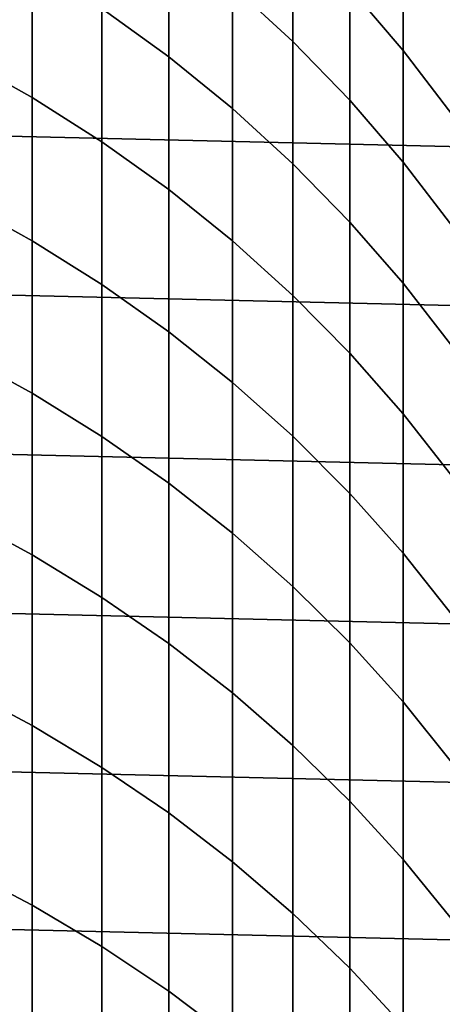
# Model space of a CAD drawing. Header units: metres. Extents: x -28 to 70, y -212 to 27.
# Tile 107 of 220: x 6.36 to 9.79, y -5.25 to 2.73. Entities that reach past the tile are written whole.
import ezdxf

# ---------------------------------------------------------------- set-up
doc = ezdxf.new("R2010")
doc.units = ezdxf.units.M
doc.layers.add('solid_10_261_012_XXX', color=7, linetype='CONTINUOUS')

msp = doc.modelspace()

# ---------------------------------------------------------------- linework, layer by layer
at = {"layer": 'solid_10_261_012_XXX'}
for points in [[(-27.017729, 5.127612, -5), (27.228367, 3.855639, -5), (27.379168, 2.575108, -5), (-27.228367, 3.855639, -5)], [(8.086323, 3.923098, 309.50415), (8.086323, 3.004673, 312.33078), (8.575907, 2.553569, 312.177338), (8.575907, 3.467972, 309.363098)], [(-27.228367, 3.855639, -5), (27.379168, 2.575108, -5), (27.469772, 1.288988, -5), (-27.379168, 2.575108, -5)], [(7.029555, 3.82382, 312.609344), (7.029555, 2.820614, 315.432098), (7.57031, 2.429164, 315.286926), (7.57031, 3.428551, 312.474915)], [(9.037462, 3.820164, 306.389038), (9.037462, 2.986865, 309.21402), (9.469481, 2.481351, 309.057373), (9.469481, 3.310559, 306.246246)], [(5.880963, 3.51349, 315.689056), (5.880963, 2.426278, 318.502197), (6.465825, 2.098715, 318.370422), (6.465825, 3.18245, 315.566284)], [(8.575907, 3.467972, 309.363098), (8.575907, 2.553569, 312.177338), (9.037462, 2.076714, 312.015167), (9.037462, 2.986865, 309.21402)], [(7.57031, 3.428551, 312.474915), (7.57031, 2.429164, 315.286926), (8.086323, 2.009381, 315.131256), (8.086323, 3.004673, 312.33078)], [(9.469481, 3.310559, 306.246246), (9.469481, 2.481351, 309.057373), (9.870549, 1.953081, 308.893677), (9.870549, 2.778015, 306.097046)], [(6.465825, 3.18245, 315.566284), (6.465825, 2.098715, 318.370422), (7.029555, 1.740679, 318.22641), (7.029555, 2.820614, 315.432098)], [(8.086323, 3.004673, 312.33078), (8.086323, 2.009381, 315.131256), (8.575907, 1.562636, 314.965576), (8.575907, 2.553569, 312.177338)], [(9.037462, 2.986865, 309.21402), (9.037462, 2.076714, 312.015167), (9.469481, 1.575667, 311.844788), (9.469481, 2.481351, 309.057373)], [(7.029555, 2.820614, 315.432098), (7.029555, 1.740679, 318.22641), (7.57031, 1.353341, 318.070587), (7.57031, 2.429164, 315.286926)], [(-27.379168, 2.575108, -5), (27.469772, 1.288988, -5), (27.5, 0, -5), (-27.469772, 1.288988, -5)], [(8.575907, 2.553569, 312.177338), (8.575907, 1.562636, 314.965576), (9.037462, 1.090389, 314.790436), (9.037462, 2.076714, 312.015167)], [(9.469481, 2.481351, 309.057373), (9.469481, 1.575667, 311.844788), (9.870549, 1.052066, 311.666718), (9.870549, 1.953081, 308.893677)], [(5.880963, 2.426278, 318.502197), (5.880963, 1.262631, 321.284576), (6.465825, 0.938789, 321.14389), (6.465825, 2.098715, 318.370422)], [(7.57031, 2.429164, 315.286926), (7.57031, 1.353341, 318.070587), (8.086323, 0.937967, 317.903503), (8.086323, 2.009381, 315.131256)], [(6.465825, 2.098715, 318.370422), (6.465825, 0.938789, 321.14389), (7.029555, 0.584821, 320.990143), (7.029555, 1.740679, 318.22641)], [(9.037462, 2.076714, 312.015167), (9.037462, 1.090389, 314.790436), (9.469481, 0.594184, 314.606415), (9.469481, 1.575667, 311.844788)], [(8.086323, 2.009381, 315.131256), (8.086323, 0.937967, 317.903503), (8.575907, 0.495914, 317.725677), (8.575907, 1.562636, 314.965576)], [(7.029555, 1.740679, 318.22641), (7.029555, 0.584821, 320.990143), (7.57031, 0.201884, 320.823822), (7.57031, 1.353341, 318.070587)], [(8.575907, 1.562636, 314.965576), (8.575907, 0.495914, 317.725677), (9.037462, 0.028627, 317.537689), (9.037462, 1.090389, 314.790436)], [(9.469481, 1.575667, 311.844788), (9.469481, 0.594184, 314.606415), (9.870549, 0.075642, 314.414093), (9.870549, 1.052066, 311.666718)], [(27.469772, -1.288988, -5), (-27.5, 0, -5), (-27.469772, 1.288988, -5), (27.5, 0, -5)], [(7.57031, 1.353341, 318.070587), (7.57031, 0.201884, 320.823822), (8.086323, -0.208772, 320.645447), (8.086323, 0.937967, 317.903503)], [(5.880963, 1.262631, 321.284576), (5.880963, 0.023418, 324.034119), (6.465825, -0.29646, 323.884674), (6.465825, 0.938789, 321.14389)], [(9.037462, 1.090389, 314.790436), (9.037462, 0.028627, 317.537689), (9.469481, -0.462367, 317.34021), (9.469481, 0.594184, 314.606415)], [(6.465825, 0.938789, 321.14389), (6.465825, -0.29646, 323.884674), (7.029555, -0.646097, 323.721313), (7.029555, 0.584821, 320.990143)], [(8.086323, 0.937967, 317.903503), (8.086323, -0.208772, 320.645447), (8.575907, -0.645802, 320.455627), (8.575907, 0.495914, 317.725677)], [(7.029555, 0.584821, 320.990143), (7.029555, -0.646097, 323.721313), (7.57031, -1.024348, 323.544586), (7.57031, 0.201884, 320.823822)], [(9.469481, 0.594184, 314.606415), (9.469481, -0.462367, 317.34021), (9.870549, -0.975462, 317.133789), (9.870549, 0.075642, 314.414093)], [(8.575907, 0.495914, 317.725677), (8.575907, -0.645802, 320.455627), (9.037462, -1.107781, 320.254944), (9.037462, 0.028627, 317.537689)], [(7.57031, 0.201884, 320.823822), (7.57031, -1.024348, 323.544586), (8.086323, -1.429978, 323.355042), (8.086323, -0.208772, 320.645447)], [(27.379168, -2.575108, -5), (-27.469772, -1.288988, -5), (-27.5, 0, -5), (27.469772, -1.288988, -5)], [(5.880963, 0.023418, 324.034119), (5.880963, -1.290435, 326.74881), (6.465825, -1.606112, 326.590668), (6.465825, -0.29646, 323.884674)], [(9.037462, 0.028627, 317.537689), (9.037462, -1.107781, 320.254944), (9.469481, -1.593196, 320.044098), (9.469481, -0.462367, 317.34021)], [(8.086323, -0.208772, 320.645447), (8.086323, -1.429978, 323.355042), (8.575907, -1.86166, 323.153351), (8.575907, -0.645802, 320.455627)], [(6.465825, -0.29646, 323.884674), (6.465825, -1.606112, 326.590668), (7.029555, -1.951156, 326.417816), (7.029555, -0.646097, 323.721313)], [(9.469481, -0.462367, 317.34021), (9.469481, -1.593196, 320.044098), (9.870549, -2.100463, 319.823761), (9.870549, -0.975462, 317.133789)], [(7.029555, -0.646097, 323.721313), (7.029555, -1.951156, 326.417816), (7.57031, -2.324439, 326.230835), (7.57031, -1.024348, 323.544586)], [(8.575907, -0.645802, 320.455627), (8.575907, -1.86166, 323.153351), (9.037462, -2.317985, 322.940155), (9.037462, -1.107781, 320.254944)], [(7.57031, -1.024348, 323.544586), (7.57031, -2.324439, 326.230835), (8.086323, -2.724741, 326.030273), (8.086323, -1.429978, 323.355042)], [(9.037462, -1.107781, 320.254944), (9.037462, -2.317985, 322.940155), (9.469481, -2.79746, 322.716125), (9.469481, -1.593196, 320.044098)], [(27.228367, -3.855639, -5), (-27.379168, -2.575108, -5), (-27.469772, -1.288988, -5), (27.379168, -2.575108, -5)], [(5.880963, -1.290435, 326.74881), (5.880963, -2.67795, 329.426575), (6.465825, -2.98919, 329.259888), (6.465825, -1.606112, 326.590668)], [(8.086323, -1.429978, 323.355042), (8.086323, -2.724741, 326.030273), (8.575907, -3.150753, 325.816864), (8.575907, -1.86166, 323.153351)], [(9.469481, -1.593196, 320.044098), (9.469481, -2.79746, 322.716125), (9.870549, -3.298519, 322.481995), (9.870549, -2.100463, 319.823761)], [(6.465825, -1.606112, 326.590668), (6.465825, -2.98919, 329.259888), (7.029555, -3.329383, 329.077667), (7.029555, -1.951156, 326.417816)], [(8.575907, -1.86166, 323.153351), (8.575907, -3.150753, 325.816864), (9.037462, -3.601084, 325.591278), (9.037462, -2.317985, 322.940155)], [(7.029555, -1.951156, 326.417816), (7.029555, -3.329383, 329.077667), (7.57031, -3.697419, 328.880554), (7.57031, -2.324439, 326.230835)], [(7.57031, -2.324439, 326.230835), (7.57031, -3.697419, 328.880554), (8.086323, -4.092094, 328.669159), (8.086323, -2.724741, 326.030273)], [(9.037462, -2.317985, 322.940155), (9.037462, -3.601084, 325.591278), (9.469481, -4.074261, 325.354248), (9.469481, -2.79746, 322.716125)], [(27.017729, -5.127612, -5), (-27.228367, -3.855639, -5), (-27.379168, -2.575108, -5), (27.228367, -3.855639, -5)], [(5.880963, -2.67795, 329.426575), (5.880963, -4.13809, 332.06546), (6.465825, -4.44466, 331.89032), (6.465825, -2.98919, 329.259888)], [(8.086323, -2.724741, 326.030273), (8.086323, -4.092094, 328.669159), (8.575907, -4.512118, 328.444183), (8.575907, -3.150753, 325.816864)], [(9.469481, -2.79746, 322.716125), (9.469481, -4.074261, 325.354248), (9.870549, -4.568738, 325.106537), (9.870549, -3.298519, 322.481995)], [(6.465825, -2.98919, 329.259888), (6.465825, -4.44466, 331.89032), (7.029555, -4.77975, 331.698883), (7.029555, -3.329383, 329.077667)], [(8.575907, -3.150753, 325.816864), (8.575907, -4.512118, 328.444183), (9.037462, -4.956119, 328.20639), (9.037462, -3.601084, 325.591278)], [(7.029555, -3.329383, 329.077667), (7.029555, -4.77975, 331.698883), (7.57031, -5.142264, 331.491791), (7.57031, -3.697419, 328.880554)], [(9.037462, -3.601084, 325.591278), (9.037462, -4.956119, 328.20639), (9.469481, -5.422644, 327.956512), (9.469481, -4.074261, 325.354248)], [(7.57031, -3.697419, 328.880554), (7.57031, -5.142264, 331.491791), (8.086323, -5.531017, 331.269684), (8.086323, -4.092094, 328.669159)], [(26.747675, -6.388412, -5), (-27.017729, -5.127612, -5), (-27.228367, -3.855639, -5), (27.017729, -5.127612, -5)], [(5.880963, -4.13809, 332.06546), (5.880963, -5.669766, 334.663483), (6.465825, -5.971437, 334.480042), (6.465825, -4.44466, 331.89032)], [(8.086323, -4.092094, 328.669159), (8.086323, -5.531017, 331.269684), (8.575907, -5.944739, 331.033356), (8.575907, -4.512118, 328.444183)], [(9.469481, -4.074261, 325.354248), (9.469481, -5.422644, 327.956512), (9.870549, -5.910171, 327.695374), (9.870549, -4.568738, 325.106537)], [(6.465825, -4.44466, 331.89032), (6.465825, -5.971437, 334.480042), (7.029555, -6.301173, 334.27951), (7.029555, -4.77975, 331.698883)], [(8.575907, -4.512118, 328.444183), (8.575907, -5.944739, 331.033356), (9.037462, -6.382079, 330.783478), (9.037462, -4.956119, 328.20639)], [(7.029555, -4.77975, 331.698883), (7.029555, -6.301173, 334.27951), (7.57031, -6.657895, 334.062592), (7.57031, -5.142264, 331.491791)], [(9.037462, -4.956119, 328.20639), (9.037462, -6.382079, 330.783478), (9.469481, -6.841605, 330.520966), (9.469481, -5.422644, 327.956512)], [(26.418852, -7.635068, -5), (-26.747675, -6.388412, -5), (-27.017729, -5.127612, -5), (26.747675, -6.388412, -5)], [(7.57031, -5.142264, 331.491791), (7.57031, -6.657895, 334.062592), (8.086323, -7.040437, 333.829956), (8.086323, -5.531017, 331.269684)]]:
    msp.add_3dface(points, dxfattribs=at)

doc.saveas('drawing.dxf')
